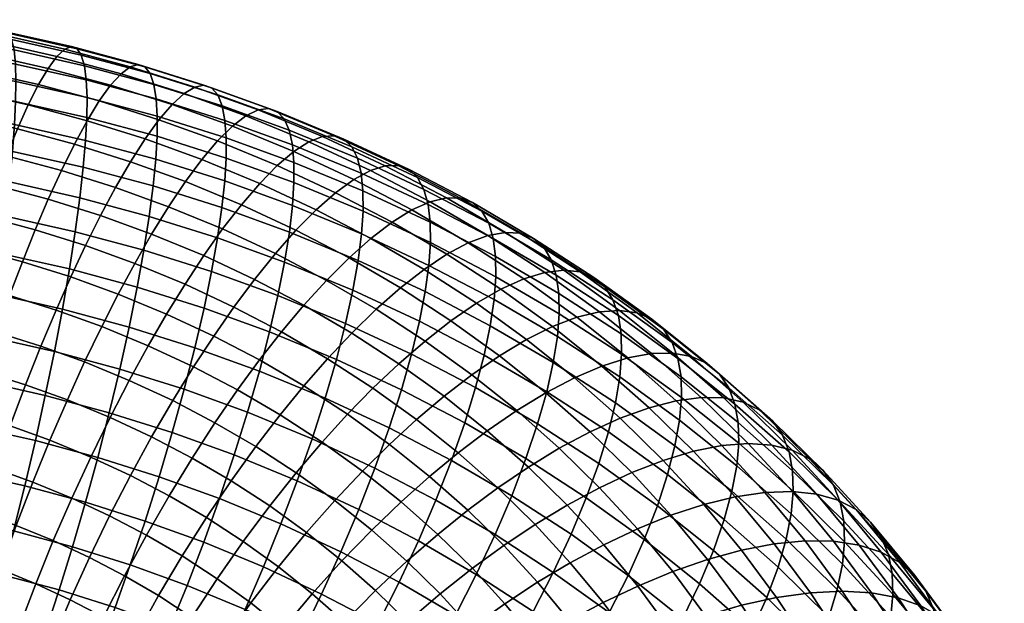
# Model space of a CAD drawing. Extents: x -120 to 2831, y -92 to 75.
# Tile 256 of 256: x 2773 to 2821, y 12 to 41. Entities that reach past the tile are written whole.
import ezdxf

# ---------------------------------------------------------------- set-up
doc = ezdxf.new("R2010")
doc.units = 0
doc.layers.add('GLASS', color=18, linetype='CONTINUOUS')

msp = doc.modelspace()

# ---------------------------------------------------------------- meshes
at = {"layer": 'GLASS'}
mesh = msp.add_polyface(dxfattribs=at)
corners = [(2773.409, 30.435, 59.073), (2775.897, 29.653, 58.641), (2775.17, 28.106, 57.557), (2772.774, 28.859, 57.973), (2774.055, 31.95, 60.362), (2776.638, 31.138, 59.914), (2774.706, 33.375, 61.841), (2777.385, 32.533, 61.376), (2770.34, 29.513, 58.327), (2772.137, 27.187, 57.028), (2769.796, 27.816, 57.368), (2770.88, 31.114, 59.44), (2771.431, 32.655, 60.744), (2771.984, 34.106, 62.237), (2772.532, 35.436, 63.912), (2775.351, 34.679, 63.503), (2773.065, 36.618, 65.757), (2775.979, 35.835, 65.334), (2773.574, 37.623, 67.751), (2776.58, 36.816, 67.314), (2774.051, 38.428, 69.867), (2777.144, 37.598, 69.418), (2774.486, 39.017, 72.076), (2777.659, 38.165, 71.615), (2769.225, 34.724, 62.562), (2768.771, 33.251, 61.057), (2769.675, 36.077, 64.249), (2770.112, 37.28, 66.105), (2770.528, 38.306, 68.109), (2770.917, 39.131, 70.237), (2771.27, 39.737, 72.455), (2771.583, 40.113, 74.73), (2774.872, 39.376, 74.343), (2771.851, 40.255, 77.024), (2775.204, 39.503, 76.63), (2772.07, 40.165, 79.302), (2775.478, 39.401, 78.901), (2772.239, 39.854, 81.529), (2775.69, 39.081, 81.122), (2772.358, 39.339, 83.673), (2775.843, 38.558, 83.263), (2772.429, 38.64, 85.71), (2775.937, 37.854, 85.297), (2772.454, 37.783, 87.617), (2775.976, 36.993, 87.203), (2772.438, 36.791, 89.382), (2775.963, 36.001, 88.967), (2772.381, 35.65, 91.052), (2775.902, 34.86, 90.637), (2772.28, 34.321, 92.665), (2775.788, 33.535, 92.252), (2772.133, 32.808, 94.19), (2775.617, 32.027, 93.78), (2771.937, 31.117, 95.598), (2775.388, 30.344, 95.192), (2771.693, 29.263, 96.857), (2775.101, 28.5, 96.456), (2768.654, 40.837, 77.317), (2768.448, 40.684, 75.017), (2768.822, 40.756, 79.6), (2768.949, 40.453, 81.83), (2769.036, 39.944, 83.977), (2769.085, 39.249, 86.016), (2769.097, 38.394, 87.925), (2769.076, 37.403, 89.689), (2769.023, 36.261, 91.359), (2768.935, 34.93, 92.971), (2768.81, 33.413, 94.495), (2768.646, 31.716, 95.899), (2768.445, 29.855, 97.155)]
mesh.append_faces([[corners[k] for k in face] for face in [(0, 1, 2, 3), (4, 5, 1, 0), (6, 7, 5, 4), (8, 3, 9, 10), (11, 0, 3, 8), (12, 4, 0, 11), (13, 6, 4, 12), (14, 15, 6, 13), (16, 17, 15, 14), (18, 19, 17, 16), (20, 21, 19, 18), (22, 23, 21, 20), (24, 13, 12, 25), (26, 14, 13, 24), (27, 16, 14, 26), (28, 18, 16, 27), (29, 20, 18, 28), (30, 22, 20, 29), (31, 32, 22, 30), (33, 34, 32, 31), (35, 36, 34, 33), (37, 38, 36, 35), (39, 40, 38, 37), (41, 42, 40, 39), (43, 44, 42, 41), (45, 46, 44, 43), (47, 48, 46, 45), (49, 50, 48, 47), (51, 52, 50, 49), (53, 54, 52, 51), (55, 56, 54, 53), (57, 33, 31, 58), (59, 35, 33, 57), (60, 37, 35, 59), (61, 39, 37, 60), (62, 41, 39, 61), (63, 43, 41, 62), (64, 45, 43, 63), (65, 47, 45, 64), (66, 49, 47, 65), (67, 51, 49, 66), (68, 53, 51, 67), (69, 55, 53, 68)]])
mesh = msp.add_polyface(dxfattribs=at)
corners = [(2779.173, 30.222, 59.399), (2781.756, 29.158, 58.794), (2780.828, 27.745, 57.561), (2778.339, 28.77, 58.145), (2780.013, 31.582, 60.842), (2782.692, 30.479, 60.214), (2780.847, 32.823, 62.468), (2783.622, 31.68, 61.818), (2781.661, 33.917, 64.264), (2784.529, 32.735, 63.592), (2775.897, 29.653, 58.641), (2777.522, 27.256, 57.08), (2775.17, 28.106, 57.557), (2776.638, 31.138, 59.914), (2777.385, 32.533, 61.376), (2778.125, 33.808, 63.021), (2778.847, 34.934, 64.835), (2779.538, 35.886, 66.8), (2782.441, 34.837, 66.211), (2780.187, 36.642, 68.89), (2783.174, 35.562, 68.283), (2780.781, 37.183, 71.073), (2783.845, 36.075, 70.451), (2781.31, 37.501, 73.316), (2784.444, 36.368, 72.68), (2775.351, 34.679, 63.503), (2774.706, 33.375, 61.841), (2775.979, 35.835, 65.334), (2776.58, 36.816, 67.314), (2777.144, 37.598, 69.418), (2777.659, 38.165, 71.615), (2778.117, 38.505, 73.871), (2778.512, 38.615, 76.149), (2781.768, 37.592, 75.583), (2778.839, 38.498, 78.412), (2782.147, 37.459, 77.838), (2779.095, 38.166, 80.628), (2782.446, 37.113, 80.046), (2779.281, 37.635, 82.763), (2782.664, 36.572, 82.176), (2779.398, 36.925, 84.794), (2782.803, 35.854, 84.202), (2779.449, 36.06, 86.698), (2782.868, 34.986, 86.104), (2779.441, 35.067, 88.461), (2782.864, 33.991, 87.867), (2779.376, 33.927, 90.132), (2782.794, 32.853, 89.539), (2779.249, 32.606, 91.749), (2782.654, 31.535, 91.157), (2779.055, 31.104, 93.281), (2782.438, 30.04, 92.693), (2778.793, 29.429, 94.697), (2782.144, 28.376, 94.115), (2774.872, 39.376, 74.343), (2774.486, 39.017, 72.076), (2775.204, 39.503, 76.63), (2775.478, 39.401, 78.901), (2775.69, 39.081, 81.122), (2775.843, 38.558, 83.263), (2775.937, 37.854, 85.297), (2775.976, 36.993, 87.203), (2775.963, 36.001, 88.967), (2775.902, 34.86, 90.637), (2775.788, 33.535, 92.252), (2775.617, 32.027, 93.78), (2775.388, 30.344, 95.192), (2775.101, 28.5, 96.456), (2778.462, 27.597, 95.968)]
mesh.append_faces([[corners[k] for k in face] for face in [(0, 1, 2, 3), (4, 5, 1, 0), (6, 7, 5, 4), (8, 9, 7, 6), (10, 3, 11, 12), (13, 0, 3, 10), (14, 4, 0, 13), (15, 6, 4, 14), (16, 8, 6, 15), (17, 18, 8, 16), (19, 20, 18, 17), (21, 22, 20, 19), (23, 24, 22, 21), (25, 15, 14, 26), (27, 16, 15, 25), (28, 17, 16, 27), (29, 19, 17, 28), (30, 21, 19, 29), (31, 23, 21, 30), (32, 33, 23, 31), (34, 35, 33, 32), (36, 37, 35, 34), (38, 39, 37, 36), (40, 41, 39, 38), (42, 43, 41, 40), (44, 45, 43, 42), (46, 47, 45, 44), (48, 49, 47, 46), (50, 51, 49, 48), (52, 53, 51, 50), (54, 31, 30, 55), (56, 32, 31, 54), (57, 34, 32, 56), (58, 36, 34, 57), (59, 38, 36, 58), (60, 40, 38, 59), (61, 42, 40, 60), (62, 44, 42, 61), (63, 46, 44, 62), (64, 48, 46, 63), (65, 50, 48, 64), (66, 52, 50, 65), (67, 68, 52, 66)]])
mesh = msp.add_polyface(dxfattribs=at)
corners = [(2786.721, 26.705, 57.377), (2789.09, 25.324, 56.57), (2787.893, 24.052, 55.42), (2785.611, 25.383, 56.197), (2787.841, 27.936, 58.746), (2790.298, 26.503, 57.909), (2783.253, 26.615, 56.912), (2784.524, 23.994, 55.204), (2782.254, 25.18, 55.892), (2784.274, 27.984, 58.119), (2785.304, 29.262, 59.515), (2786.326, 30.42, 61.093), (2788.954, 29.047, 60.297), (2787.325, 31.432, 62.843), (2790.041, 30.012, 62.019), (2782.692, 30.479, 60.214), (2781.756, 29.158, 58.794), (2783.622, 31.68, 61.818), (2784.529, 32.735, 63.592), (2785.399, 33.618, 65.517), (2788.283, 32.274, 64.745), (2786.217, 34.308, 67.57), (2789.184, 32.925, 66.775), (2786.967, 34.789, 69.719), (2790.011, 33.371, 68.904), (2787.638, 35.052, 71.931), (2790.751, 33.602, 71.098), (2782.441, 34.837, 66.211), (2781.661, 33.917, 64.264), (2783.174, 35.562, 68.283), (2783.845, 36.075, 70.451), (2784.444, 36.368, 72.68), (2784.963, 36.436, 74.935), (2788.219, 35.095, 74.171), (2785.394, 36.285, 77.179), (2788.703, 34.922, 76.403), (2785.735, 35.924, 79.378), (2789.086, 34.543, 78.592), (2785.985, 35.371, 81.502), (2789.368, 33.977, 80.708), (2786.146, 34.646, 83.523), (2789.552, 33.242, 82.725), (2786.224, 33.773, 85.423), (2789.643, 32.364, 84.621), (2786.224, 32.777, 87.184), (2789.647, 31.366, 86.382), (2786.15, 31.64, 88.857), (2789.569, 30.231, 88.056), (2785.997, 30.327, 90.478), (2789.403, 28.923, 89.68), (2785.759, 28.84, 92.019), (2789.143, 27.446, 91.226), (2785.433, 27.187, 93.447), (2788.784, 25.806, 92.662), (2785.017, 25.383, 94.734), (2788.326, 24.02, 93.958), (2781.768, 37.592, 75.583), (2781.31, 37.501, 73.316), (2782.147, 37.459, 77.838), (2782.446, 37.113, 80.046), (2782.664, 36.572, 82.176), (2782.803, 35.854, 84.202), (2782.868, 34.986, 86.104), (2782.864, 33.991, 87.867), (2782.794, 32.853, 89.539), (2782.654, 31.535, 91.157), (2782.438, 30.04, 92.693), (2782.144, 28.376, 94.115), (2781.77, 26.557, 95.393)]
mesh.append_faces([[corners[k] for k in face] for face in [(0, 1, 2, 3), (4, 5, 1, 0), (6, 3, 7, 8), (9, 0, 3, 6), (10, 4, 0, 9), (11, 12, 4, 10), (13, 14, 12, 11), (15, 10, 9, 16), (17, 11, 10, 15), (18, 13, 11, 17), (19, 20, 13, 18), (21, 22, 20, 19), (23, 24, 22, 21), (25, 26, 24, 23), (27, 19, 18, 28), (29, 21, 19, 27), (30, 23, 21, 29), (31, 25, 23, 30), (32, 33, 25, 31), (34, 35, 33, 32), (36, 37, 35, 34), (38, 39, 37, 36), (40, 41, 39, 38), (42, 43, 41, 40), (44, 45, 43, 42), (46, 47, 45, 44), (48, 49, 47, 46), (50, 51, 49, 48), (52, 53, 51, 50), (54, 55, 53, 52), (56, 32, 31, 57), (58, 34, 32, 56), (59, 36, 34, 58), (60, 38, 36, 59), (61, 40, 38, 60), (62, 42, 40, 61), (63, 44, 42, 62), (64, 46, 44, 63), (65, 48, 46, 64), (66, 50, 48, 65), (67, 52, 50, 66), (68, 54, 52, 67)]])
mesh = msp.add_polyface(dxfattribs=at)
corners = [(2795.261, 26.798, 60.136), (2797.747, 25.008, 59.077), (2796.408, 24.205, 57.451), (2794.003, 25.937, 58.475), (2796.469, 27.494, 61.952), (2799.034, 25.647, 60.86), (2790.298, 26.503, 57.909), (2792.717, 24.933, 56.986), (2791.423, 23.81, 55.681), (2789.09, 25.324, 56.57), (2791.498, 27.563, 59.43), (2792.671, 28.478, 61.123), (2793.798, 29.227, 62.971), (2794.858, 29.791, 64.95), (2797.606, 28.007, 63.902), (2795.832, 30.155, 67.032), (2798.652, 28.325, 65.956), (2788.954, 29.047, 60.297), (2787.841, 27.936, 58.746), (2790.041, 30.012, 62.019), (2791.085, 30.809, 63.895), (2792.067, 31.418, 65.901), (2792.969, 31.825, 68.007), (2793.776, 32.02, 70.181), (2796.705, 30.312, 69.183), (2794.476, 32.004, 72.386), (2797.462, 30.263, 71.369), (2795.062, 31.781, 74.589), (2798.095, 30.011, 73.556), (2795.527, 31.362, 76.755), (2798.6, 29.57, 75.708), (2795.872, 30.765, 78.853), (2798.974, 28.955, 77.796), (2788.283, 32.274, 64.745), (2787.325, 31.432, 62.843), (2789.184, 32.925, 66.775), (2790.011, 33.371, 68.904), (2790.751, 33.602, 71.098), (2791.393, 33.616, 73.321), (2791.928, 33.419, 75.539), (2792.353, 33.021, 77.717), (2792.667, 32.44, 79.825), (2792.873, 31.695, 81.836), (2796.099, 30.009, 80.858), (2792.976, 30.811, 83.729), (2796.214, 29.118, 82.747), (2792.984, 29.811, 85.488), (2796.226, 28.116, 84.505), (2792.902, 28.678, 87.163), (2796.14, 26.985, 86.181), (2792.723, 27.376, 88.791), (2795.949, 25.69, 87.813), (2792.441, 25.909, 90.342), (2795.646, 24.234, 89.371), (2788.219, 35.095, 74.171), (2787.638, 35.052, 71.931), (2788.703, 34.922, 76.403), (2789.086, 34.543, 78.592), (2789.368, 33.977, 80.708), (2789.552, 33.242, 82.725), (2789.643, 32.364, 84.621), (2789.647, 31.366, 86.382), (2789.569, 30.231, 88.056), (2789.403, 28.923, 89.68), (2789.143, 27.446, 91.226), (2788.784, 25.806, 92.662), (2792.051, 24.284, 91.787)]
mesh.append_faces([[corners[k] for k in face] for face in [(0, 1, 2, 3), (4, 5, 1, 0), (6, 7, 8, 9), (10, 3, 7, 6), (11, 0, 3, 10), (12, 4, 0, 11), (13, 14, 4, 12), (15, 16, 14, 13), (17, 10, 6, 18), (19, 11, 10, 17), (20, 12, 11, 19), (21, 13, 12, 20), (22, 15, 13, 21), (23, 24, 15, 22), (25, 26, 24, 23), (27, 28, 26, 25), (29, 30, 28, 27), (31, 32, 30, 29), (33, 20, 19, 34), (35, 21, 20, 33), (36, 22, 21, 35), (37, 23, 22, 36), (38, 25, 23, 37), (39, 27, 25, 38), (40, 29, 27, 39), (41, 31, 29, 40), (42, 43, 31, 41), (44, 45, 43, 42), (46, 47, 45, 44), (48, 49, 47, 46), (50, 51, 49, 48), (52, 53, 51, 50), (54, 38, 37, 55), (56, 39, 38, 54), (57, 40, 39, 56), (58, 41, 40, 57), (59, 42, 41, 58), (60, 44, 42, 59), (61, 46, 44, 60), (62, 48, 46, 61), (63, 50, 48, 62), (64, 52, 50, 63), (65, 66, 52, 64)]])
mesh = msp.add_polyface(dxfattribs=at)
corners = [(2798.706, 22.371, 56.361), (2800.891, 20.44, 55.209), (2799.368, 19.625, 53.833), (2797.258, 21.49, 54.945), (2800.123, 23.112, 57.951), (2802.382, 21.115, 56.759), (2801.484, 23.692, 59.699), (2803.814, 21.632, 58.47), (2802.766, 24.095, 61.583), (2805.163, 21.977, 60.319), (2803.945, 24.312, 63.577), (2806.404, 22.138, 62.28), (2805.002, 24.336, 65.65), (2807.518, 22.113, 64.323), (2797.747, 25.008, 59.077), (2796.408, 24.205, 57.451), (2799.034, 25.647, 60.86), (2800.245, 26.107, 62.778), (2801.358, 26.376, 64.804), (2802.357, 26.448, 66.904), (2803.225, 26.323, 69.046), (2805.922, 24.17, 67.767), (2803.951, 26.007, 71.195), (2806.692, 23.82, 69.896), (2804.531, 25.514, 73.317), (2807.307, 23.299, 72.001), (2804.963, 24.86, 75.382), (2807.766, 22.623, 74.053), (2797.606, 28.007, 63.902), (2796.469, 27.494, 61.952), (2798.652, 28.325, 65.956), (2799.588, 28.441, 68.083), (2800.402, 28.355, 70.248), (2801.083, 28.073, 72.416), (2801.626, 27.607, 74.554), (2802.03, 26.973, 76.631), (2802.298, 26.192, 78.62), (2805.25, 24.065, 77.363), (2802.437, 25.286, 80.501), (2805.401, 23.152, 79.239), (2802.457, 24.28, 82.257), (2805.424, 22.143, 80.993), (2802.363, 23.154, 83.935), (2805.327, 21.019, 82.673), (2802.149, 21.873, 85.575), (2805.101, 19.746, 84.318), (2796.705, 30.312, 69.183), (2795.832, 30.155, 67.032), (2797.462, 30.263, 71.369), (2798.095, 30.011, 73.556), (2798.6, 29.57, 75.708), (2798.974, 28.955, 77.796), (2799.222, 28.187, 79.794), (2799.35, 27.289, 81.679), (2799.365, 26.286, 83.436), (2799.276, 25.157, 85.113), (2799.073, 23.868, 86.749), (2798.749, 22.424, 88.313), (2801.804, 20.442, 87.148), (2796.099, 30.009, 80.858), (2795.872, 30.765, 78.853), (2796.214, 29.118, 82.747), (2796.226, 28.116, 84.505), (2796.14, 26.985, 86.181), (2795.949, 25.69, 87.813)]
mesh.append_faces([[corners[k] for k in face] for face in [(0, 1, 2, 3), (4, 5, 1, 0), (6, 7, 5, 4), (8, 9, 7, 6), (10, 11, 9, 8), (12, 13, 11, 10), (14, 4, 0, 15), (16, 6, 4, 14), (17, 8, 6, 16), (18, 10, 8, 17), (19, 12, 10, 18), (20, 21, 12, 19), (22, 23, 21, 20), (24, 25, 23, 22), (26, 27, 25, 24), (28, 17, 16, 29), (30, 18, 17, 28), (31, 19, 18, 30), (32, 20, 19, 31), (33, 22, 20, 32), (34, 24, 22, 33), (35, 26, 24, 34), (36, 37, 26, 35), (38, 39, 37, 36), (40, 41, 39, 38), (42, 43, 41, 40), (44, 45, 43, 42), (46, 31, 30, 47), (48, 32, 31, 46), (49, 33, 32, 48), (50, 34, 33, 49), (51, 35, 34, 50), (52, 36, 35, 51), (53, 38, 36, 52), (54, 40, 38, 53), (55, 42, 40, 54), (56, 44, 42, 55), (57, 58, 44, 56), (59, 52, 51, 60), (61, 53, 52, 59), (62, 54, 53, 61), (63, 55, 54, 62), (64, 56, 55, 63)]])
mesh = msp.add_polyface(dxfattribs=at)
corners = [(2779.173, 20.182, 53.745), (2781.175, 19.136, 53.138), (2780.036, 17.275, 52.795), (2778.125, 18.274, 53.375), (2780.22, 21.98, 54.303), (2782.313, 20.886, 53.669), (2781.252, 23.65, 55.027), (2783.434, 22.509, 54.366), (2777.113, 21.142, 54.297), (2776.157, 19.19, 53.902), (2778.067, 22.983, 54.88), (2779.006, 24.696, 55.629), (2779.918, 26.269, 56.518), (2782.254, 25.18, 55.892), (2780.828, 27.745, 57.561), (2783.253, 26.615, 56.912), (2781.756, 29.158, 58.794), (2784.274, 27.984, 58.119), (2774.999, 22.013, 54.792), (2774.139, 20.022, 54.375), (2775.857, 23.894, 55.398), (2776.702, 25.646, 56.169), (2777.522, 27.256, 57.08), (2778.339, 28.77, 58.145), (2772.159, 20.738, 54.777), (2773.291, 17.944, 54.165), (2771.403, 18.627, 54.549), (2772.925, 22.763, 55.213), (2773.689, 24.678, 55.838), (2774.441, 26.463, 56.628), (2775.17, 28.106, 57.557), (2780.793, 22.541, 97.408), (2783.927, 21.407, 96.771), (2784.514, 23.448, 95.85), (2781.319, 24.603, 96.499), (2780.2, 20.4, 98.1), (2783.265, 19.292, 97.478), (2779.55, 18.214, 98.564), (2782.536, 17.134, 97.957), (2770.141, 21.372, 55.127), (2769.478, 19.231, 54.883), (2770.811, 23.427, 55.58), (2771.48, 25.372, 56.222), (2772.137, 27.187, 57.028), (2772.774, 28.859, 57.973), (2778.462, 27.597, 95.968), (2781.77, 26.557, 95.393), (2782.144, 28.376, 94.115), (2778.793, 29.429, 94.697), (2778.063, 25.626, 97.064), (2777.6, 23.544, 97.962), (2777.078, 21.381, 98.643), (2776.506, 19.171, 99.092), (2769.235, 25.975, 56.548), (2768.664, 24.004, 55.893), (2769.796, 27.816, 57.368), (2774.755, 26.515, 97.545), (2775.101, 28.5, 96.456), (2774.355, 24.416, 98.434), (2773.906, 22.233, 99.104), (2773.414, 20.001, 99.541), (2771.402, 27.266, 97.94), (2771.693, 29.263, 96.857), (2771.066, 25.153, 98.821), (2770.69, 22.954, 99.482), (2770.279, 20.704, 99.91), (2769.841, 18.439, 100.101), (2772.888, 17.756, 99.742)]
mesh.append_faces([[corners[k] for k in face] for face in [(0, 1, 2, 3), (4, 5, 1, 0), (6, 7, 5, 4), (8, 0, 3, 9), (10, 4, 0, 8), (11, 6, 4, 10), (12, 13, 6, 11), (14, 15, 13, 12), (16, 17, 15, 14), (18, 8, 9, 19), (20, 10, 8, 18), (21, 11, 10, 20), (22, 12, 11, 21), (23, 14, 12, 22), (24, 19, 25, 26), (27, 18, 19, 24), (28, 20, 18, 27), (29, 21, 20, 28), (30, 22, 21, 29), (31, 32, 33, 34), (35, 36, 32, 31), (37, 38, 36, 35), (39, 24, 26, 40), (41, 27, 24, 39), (42, 28, 27, 41), (43, 29, 28, 42), (44, 30, 29, 43), (45, 46, 47, 48), (49, 34, 46, 45), (50, 31, 34, 49), (51, 35, 31, 50), (52, 37, 35, 51), (53, 42, 41, 54), (55, 43, 42, 53), (56, 49, 45, 57), (58, 50, 49, 56), (59, 51, 50, 58), (60, 52, 51, 59), (61, 56, 57, 62), (63, 58, 56, 61), (64, 59, 58, 63), (65, 60, 59, 64), (66, 67, 60, 65)]])
mesh = msp.add_polyface(dxfattribs=at)
corners = [(2794.359, 19.395, 52.667), (2796.319, 17.663, 51.633), (2794.835, 16.56, 50.809), (2792.948, 18.228, 51.805), (2795.802, 20.49, 53.713), (2797.836, 18.692, 52.64), (2789.625, 18.488, 52.002), (2791.533, 16.965, 51.097), (2790.08, 15.57, 50.535), (2788.25, 17.031, 51.402), (2790.962, 19.812, 52.746), (2792.297, 21.04, 53.644), (2793.662, 22.198, 54.727), (2795.039, 23.261, 55.997), (2797.258, 21.49, 54.945), (2796.408, 24.205, 57.451), (2798.706, 22.371, 56.361), (2786.334, 18.41, 52.218), (2786.854, 15.447, 50.969), (2785.022, 16.767, 51.75), (2787.627, 19.927, 52.852), (2788.885, 21.308, 53.63), (2790.14, 22.594, 54.562), (2791.423, 23.81, 55.681), (2792.717, 24.933, 56.986), (2794.003, 25.937, 58.475), (2784.339, 19.704, 52.979), (2783.114, 18.005, 52.478), (2785.547, 21.277, 53.646), (2786.721, 22.712, 54.455), (2787.893, 24.052, 55.42), (2789.09, 25.324, 56.57), (2782.313, 20.886, 53.669), (2781.175, 19.136, 53.138), (2783.434, 22.509, 54.366), (2784.524, 23.994, 55.204), (2785.611, 25.383, 56.197), (2795.646, 24.234, 89.371), (2798.749, 22.424, 88.313), (2799.073, 23.868, 86.749), (2795.949, 25.69, 87.813), (2795.225, 22.625, 90.825), (2798.298, 20.833, 89.778), (2794.685, 20.879, 92.145), (2797.719, 19.11, 91.111), (2794.027, 19.016, 93.302), (2797.013, 17.274, 92.285), (2793.259, 17.06, 94.272), (2796.187, 15.352, 93.274), (2782.254, 25.18, 55.892), (2781.252, 23.65, 55.027), (2792.051, 24.284, 91.787), (2792.441, 25.909, 90.342), (2791.551, 22.517, 93.095), (2790.943, 20.628, 94.237), (2790.234, 18.641, 95.189), (2788.326, 24.02, 93.958), (2788.784, 25.806, 92.662), (2787.77, 22.106, 95.087), (2787.121, 20.092, 96.023), (2786.387, 18.005, 96.746), (2789.431, 16.587, 95.931), (2784.514, 23.448, 95.85), (2785.017, 25.383, 94.734), (2783.927, 21.407, 96.771), (2783.265, 19.292, 97.478), (2782.536, 17.134, 97.957), (2785.58, 15.88, 97.244), (2781.319, 24.603, 96.499), (2781.77, 26.557, 95.393)]
mesh.append_faces([[corners[k] for k in face] for face in [(0, 1, 2, 3), (4, 5, 1, 0), (6, 7, 8, 9), (10, 3, 7, 6), (11, 0, 3, 10), (12, 4, 0, 11), (13, 14, 4, 12), (15, 16, 14, 13), (17, 9, 18, 19), (20, 6, 9, 17), (21, 10, 6, 20), (22, 11, 10, 21), (23, 12, 11, 22), (24, 13, 12, 23), (25, 15, 13, 24), (26, 17, 19, 27), (28, 20, 17, 26), (29, 21, 20, 28), (30, 22, 21, 29), (31, 23, 22, 30), (32, 26, 27, 33), (34, 28, 26, 32), (35, 29, 28, 34), (36, 30, 29, 35), (37, 38, 39, 40), (41, 42, 38, 37), (43, 44, 42, 41), (45, 46, 44, 43), (47, 48, 46, 45), (49, 35, 34, 50), (51, 41, 37, 52), (53, 43, 41, 51), (54, 45, 43, 53), (55, 47, 45, 54), (56, 53, 51, 57), (58, 54, 53, 56), (59, 55, 54, 58), (60, 61, 55, 59), (62, 58, 56, 63), (64, 59, 58, 62), (65, 60, 59, 64), (66, 67, 60, 65), (68, 62, 63, 69)]])
mesh = msp.add_polyface(dxfattribs=at)
corners = [(2806.525, 16.842, 54.195), (2808.398, 14.578, 52.829), (2806.711, 14.116, 51.406), (2804.899, 16.307, 52.728), (2808.088, 17.225, 55.825), (2810.02, 14.889, 54.415), (2809.56, 17.442, 57.597), (2811.548, 15.038, 56.148), (2810.915, 17.486, 59.488), (2812.955, 15.02, 58.001), (2812.131, 17.355, 61.468), (2814.217, 14.833, 59.946), (2813.189, 17.053, 63.504), (2815.316, 14.482, 61.953), (2814.077, 16.588, 65.563), (2816.238, 13.975, 63.987), (2814.787, 15.973, 67.612), (2816.977, 13.327, 66.016), (2807.429, 19.757, 58.989), (2806.017, 19.475, 57.177), (2808.729, 19.861, 60.916), (2809.896, 19.784, 62.928), (2810.91, 19.529, 64.993), (2811.761, 19.104, 67.076), (2812.442, 18.522, 69.145), (2812.95, 17.8, 71.169), (2815.319, 15.227, 69.622), (2813.291, 16.958, 73.123), (2815.675, 14.368, 71.565), (2813.472, 16.018, 74.982), (2815.865, 13.417, 73.419), (2806.404, 22.138, 62.28), (2805.163, 21.977, 60.319), (2807.518, 22.113, 64.323), (2808.486, 21.904, 66.415), (2809.298, 21.517, 68.521), (2809.946, 20.966, 70.609), (2810.431, 20.268, 72.648), (2810.755, 19.443, 74.611), (2810.926, 18.511, 76.476), (2810.956, 17.497, 78.227), (2813.505, 15, 76.731), (2810.852, 16.379, 79.911), (2813.398, 13.885, 78.417), (2810.605, 15.124, 81.566), (2813.142, 12.639, 80.078), (2805.922, 24.17, 67.767), (2805.002, 24.336, 65.65), (2806.692, 23.82, 69.896), (2807.307, 23.299, 72.001), (2807.766, 22.623, 74.053), (2808.072, 21.814, 76.025), (2808.233, 20.891, 77.896), (2808.26, 19.88, 79.649), (2808.159, 18.759, 81.331), (2807.923, 17.494, 82.98), (2807.54, 16.092, 84.57), (2810.205, 13.737, 83.165), (2805.25, 24.065, 77.363), (2804.963, 24.86, 75.382), (2805.401, 23.152, 79.239), (2805.424, 22.143, 80.993), (2805.327, 21.019, 82.673), (2805.101, 19.746, 84.318)]
mesh.append_faces([[corners[k] for k in face] for face in [(0, 1, 2, 3), (4, 5, 1, 0), (6, 7, 5, 4), (8, 9, 7, 6), (10, 11, 9, 8), (12, 13, 11, 10), (14, 15, 13, 12), (16, 17, 15, 14), (18, 6, 4, 19), (20, 8, 6, 18), (21, 10, 8, 20), (22, 12, 10, 21), (23, 14, 12, 22), (24, 16, 14, 23), (25, 26, 16, 24), (27, 28, 26, 25), (29, 30, 28, 27), (31, 20, 18, 32), (33, 21, 20, 31), (34, 22, 21, 33), (35, 23, 22, 34), (36, 24, 23, 35), (37, 25, 24, 36), (38, 27, 25, 37), (39, 29, 27, 38), (40, 41, 29, 39), (42, 43, 41, 40), (44, 45, 43, 42), (46, 34, 33, 47), (48, 35, 34, 46), (49, 36, 35, 48), (50, 37, 36, 49), (51, 38, 37, 50), (52, 39, 38, 51), (53, 40, 39, 52), (54, 42, 40, 53), (55, 44, 42, 54), (56, 57, 44, 55), (58, 51, 50, 59), (60, 52, 51, 58), (61, 53, 52, 60), (62, 54, 53, 61), (63, 55, 54, 62)]])
mesh = msp.add_polyface(dxfattribs=at)
corners = [(2804.818, 10.693, 47.823), (2806.222, 8.565, 46.531), (2804.397, 7.906, 45.748), (2803.044, 9.957, 46.992), (2806.608, 11.33, 48.837), (2808.064, 9.123, 47.497), (2799.862, 11.098, 47.525), (2801.311, 9.14, 46.341), (2799.575, 8.227, 45.844), (2798.181, 10.109, 46.982), (2801.539, 11.99, 48.222), (2803.255, 12.803, 49.099), (2804.988, 13.519, 50.161), (2798.296, 12.99, 48.667), (2796.676, 11.929, 48.08), (2799.913, 13.955, 49.408), (2801.568, 14.843, 50.33), (2803.238, 15.634, 51.437), (2804.899, 16.307, 52.728), (2806.711, 14.116, 51.406), (2798.172, 15.848, 50.546), (2796.619, 14.812, 49.762), (2799.76, 16.808, 51.511), (2801.363, 17.672, 52.662), (2802.957, 18.417, 53.997), (2804.518, 19.024, 55.506), (2806.525, 16.842, 54.195), (2806.017, 19.475, 57.177), (2808.088, 17.225, 55.825), (2797.836, 18.692, 52.64), (2796.319, 17.663, 51.633), (2799.368, 19.625, 53.833), (2800.891, 20.44, 55.209), (2802.382, 21.115, 56.759), (2803.814, 21.632, 58.47), (2805.163, 21.977, 60.319), (2807.429, 19.757, 58.989), (2797.258, 21.49, 54.945), (2795.802, 20.49, 53.713), (2804.485, 9.376, 89.741), (2807, 7.153, 88.415), (2808.037, 8.915, 87.331), (2805.472, 11.182, 88.683), (2804.737, 18.329, 85.899), (2807.54, 16.092, 84.57), (2807.923, 17.494, 82.98), (2805.101, 19.746, 84.318), (2804.229, 16.777, 87.386), (2807.005, 14.562, 86.07), (2803.574, 15.106, 88.75), (2806.315, 12.919, 87.451), (2802.775, 13.334, 89.962), (2801.839, 11.487, 90.996), (2800.778, 9.592, 91.831), (2803.365, 7.528, 90.605), (2801.804, 20.442, 87.148), (2802.149, 21.873, 85.575), (2801.324, 18.87, 88.623), (2800.706, 17.171, 89.971), (2799.953, 15.367, 91.163), (2799.071, 13.481, 92.174), (2798.072, 11.542, 92.983), (2796.969, 9.58, 93.576), (2799.607, 7.68, 92.452), (2798.298, 20.833, 89.778), (2798.749, 22.424, 88.313), (2797.719, 19.11, 91.111), (2797.013, 17.274, 92.285), (2796.187, 15.352, 93.274)]
mesh.append_faces([[corners[k] for k in face] for face in [(0, 1, 2, 3), (4, 5, 1, 0), (6, 7, 8, 9), (10, 3, 7, 6), (11, 0, 3, 10), (12, 4, 0, 11), (13, 6, 9, 14), (15, 10, 6, 13), (16, 11, 10, 15), (17, 12, 11, 16), (18, 19, 12, 17), (20, 15, 13, 21), (22, 16, 15, 20), (23, 17, 16, 22), (24, 18, 17, 23), (25, 26, 18, 24), (27, 28, 26, 25), (29, 22, 20, 30), (31, 23, 22, 29), (32, 24, 23, 31), (33, 25, 24, 32), (34, 27, 25, 33), (35, 36, 27, 34), (37, 31, 29, 38), (39, 40, 41, 42), (43, 44, 45, 46), (47, 48, 44, 43), (49, 50, 48, 47), (51, 42, 50, 49), (52, 39, 42, 51), (53, 54, 39, 52), (55, 43, 46, 56), (57, 47, 43, 55), (58, 49, 47, 57), (59, 51, 49, 58), (60, 52, 51, 59), (61, 53, 52, 60), (62, 63, 53, 61), (64, 57, 55, 65), (66, 58, 57, 64), (67, 59, 58, 66), (68, 60, 59, 67)]])
mesh = msp.add_polyface(dxfattribs=at)
corners = [(2782.418, 13.167, 51.395), (2784.086, 11.965, 50.684), (2782.758, 10.108, 50.861), (2781.167, 11.253, 51.538), (2779.511, 12.328, 52.17), (2779.981, 9.301, 51.907), (2778.401, 10.325, 52.509), (2780.68, 14.294, 52.058), (2781.887, 16.195, 52.164), (2783.71, 15.013, 51.469), (2777.829, 13.309, 52.743), (2776.798, 11.261, 53.056), (2778.915, 15.324, 52.659), (2780.036, 17.275, 52.795), (2781.175, 19.136, 53.138), (2783.114, 18.005, 52.478), (2775.141, 12.127, 53.558), (2775.839, 9.211, 53.596), (2774.257, 10.038, 54.076), (2776.092, 14.217, 53.27), (2777.092, 16.277, 53.212), (2778.125, 18.274, 53.375), (2773.436, 12.921, 54.014), (2772.629, 10.796, 54.512), (2774.303, 15.05, 53.749), (2775.216, 17.151, 53.714), (2776.157, 19.19, 53.902), (2770.959, 11.484, 54.903), (2771.895, 8.71, 55.235), (2770.296, 9.369, 55.61), (2771.687, 13.642, 54.424), (2772.469, 15.806, 54.179), (2773.291, 17.944, 54.165), (2774.139, 20.022, 54.375), (2780.084, 10.754, 98.007), (2782.858, 9.611, 97.356), (2783.8, 11.651, 97.544), (2780.932, 12.832, 98.216), (2769.971, 14.262, 54.773), (2769.32, 12.077, 55.236), (2770.669, 16.457, 54.544), (2771.403, 18.627, 54.549), (2778.851, 16.02, 98.792), (2781.754, 14.97, 98.203), (2782.536, 17.134, 97.957), (2779.55, 18.214, 98.564), (2778.118, 13.85, 98.788), (2777.362, 11.739, 98.56), (2776.595, 9.713, 98.123), (2779.224, 8.763, 97.589), (2769.478, 19.231, 54.883), (2768.835, 17.033, 54.863), (2775.893, 16.949, 99.306), (2776.506, 19.171, 99.092), (2775.25, 14.751, 99.286), (2774.588, 12.61, 99.041), (2773.917, 10.555, 98.588), (2772.888, 17.756, 99.742), (2773.414, 20.001, 99.541), (2772.336, 15.534, 99.709), (2771.769, 13.367, 99.451), (2771.195, 11.286, 98.984), (2770.624, 9.316, 98.328), (2773.248, 8.611, 97.947), (2769.383, 16.196, 100.057), (2769.841, 18.439, 100.101), (2768.912, 14.008, 99.787), (2768.436, 11.905, 99.308)]
mesh.append_faces([[corners[k] for k in face] for face in [(0, 1, 2, 3), (4, 3, 5, 6), (7, 0, 3, 4), (8, 9, 0, 7), (10, 4, 6, 11), (12, 7, 4, 10), (13, 8, 7, 12), (14, 15, 8, 13), (16, 11, 17, 18), (19, 10, 11, 16), (20, 12, 10, 19), (21, 13, 12, 20), (22, 16, 18, 23), (24, 19, 16, 22), (25, 20, 19, 24), (26, 21, 20, 25), (27, 23, 28, 29), (30, 22, 23, 27), (31, 24, 22, 30), (32, 25, 24, 31), (33, 26, 25, 32), (34, 35, 36, 37), (38, 30, 27, 39), (40, 31, 30, 38), (41, 32, 31, 40), (42, 43, 44, 45), (46, 37, 43, 42), (47, 34, 37, 46), (48, 49, 34, 47), (50, 41, 40, 51), (52, 42, 45, 53), (54, 46, 42, 52), (55, 47, 46, 54), (56, 48, 47, 55), (57, 52, 53, 58), (59, 54, 52, 57), (60, 55, 54, 59), (61, 56, 55, 60), (62, 63, 56, 61), (64, 59, 57, 65), (66, 60, 59, 64), (67, 61, 60, 66)]])
mesh = msp.add_polyface(dxfattribs=at)
corners = [(2795.011, 10.74, 47.641), (2796.455, 8.995, 46.589), (2794.704, 7.76, 46.364), (2793.323, 9.43, 47.371), (2796.676, 11.929, 48.08), (2798.181, 10.109, 46.982), (2791.844, 11.037, 48.338), (2791.636, 8.007, 47.289), (2790.224, 9.542, 48.212), (2793.465, 12.421, 48.652), (2795.063, 13.681, 49.134), (2796.619, 14.812, 49.762), (2798.296, 12.99, 48.667), (2788.721, 11.014, 49.093), (2788.629, 7.95, 48.288), (2787.196, 9.353, 49.129), (2790.27, 12.579, 49.261), (2791.82, 14.032, 49.617), (2793.348, 15.362, 50.14), (2794.835, 16.56, 50.809), (2796.319, 17.663, 51.633), (2798.172, 15.848, 50.546), (2785.68, 10.693, 49.929), (2785.722, 7.619, 49.379), (2784.277, 8.896, 50.141), (2787.131, 12.418, 49.932), (2788.605, 14.05, 50.139), (2790.08, 15.57, 50.535), (2791.533, 16.965, 51.097), (2792.948, 18.228, 51.805), (2784.086, 11.965, 50.684), (2782.758, 10.108, 50.861), (2785.459, 13.753, 50.724), (2786.854, 15.447, 50.969), (2788.25, 17.031, 51.402), (2783.71, 15.013, 51.469), (2782.418, 13.167, 51.395), (2785.022, 16.767, 51.75), (2783.114, 18.005, 52.478), (2781.887, 16.195, 52.164), (2795.252, 13.371, 94.059), (2798.072, 11.542, 92.983), (2799.071, 13.481, 92.174), (2796.187, 15.352, 93.274), (2794.221, 11.363, 94.624), (2796.969, 9.58, 93.576), (2793.111, 9.361, 94.963), (2795.782, 7.627, 93.944), (2792.388, 15.041, 95.034), (2793.259, 17.06, 94.272), (2791.429, 12.991, 95.575), (2790.398, 10.943, 95.887), (2789.312, 8.928, 95.972), (2791.942, 7.394, 95.076), (2789.431, 16.587, 95.931), (2790.234, 18.641, 95.189), (2788.547, 14.498, 96.449), (2787.596, 12.407, 96.737), (2786.596, 10.348, 96.795), (2785.58, 15.88, 97.244), (2786.387, 18.005, 96.746), (2784.713, 13.751, 97.509), (2783.8, 11.651, 97.544), (2782.858, 9.611, 97.356), (2785.563, 8.351, 96.632), (2781.754, 14.97, 98.203), (2782.536, 17.134, 97.957), (2780.932, 12.832, 98.216)]
mesh.append_faces([[corners[k] for k in face] for face in [(0, 1, 2, 3), (4, 5, 1, 0), (6, 3, 7, 8), (9, 0, 3, 6), (10, 4, 0, 9), (11, 12, 4, 10), (13, 8, 14, 15), (16, 6, 8, 13), (17, 9, 6, 16), (18, 10, 9, 17), (19, 11, 10, 18), (20, 21, 11, 19), (22, 15, 23, 24), (25, 13, 15, 22), (26, 16, 13, 25), (27, 17, 16, 26), (28, 18, 17, 27), (29, 19, 18, 28), (30, 22, 24, 31), (32, 25, 22, 30), (33, 26, 25, 32), (34, 27, 26, 33), (35, 32, 30, 36), (37, 33, 32, 35), (38, 37, 35, 39), (40, 41, 42, 43), (44, 45, 41, 40), (46, 47, 45, 44), (48, 40, 43, 49), (50, 44, 40, 48), (51, 46, 44, 50), (52, 53, 46, 51), (54, 48, 49, 55), (56, 50, 48, 54), (57, 51, 50, 56), (58, 52, 51, 57), (59, 56, 54, 60), (61, 57, 56, 59), (62, 58, 57, 61), (63, 64, 58, 62), (65, 61, 59, 66), (67, 62, 61, 65)]])
mesh = msp.add_polyface(dxfattribs=at)
corners = [(2813.418, 10.035, 51.474), (2814.88, 7.532, 49.951), (2813.11, 7.446, 48.501), (2811.692, 9.871, 49.977), (2815.043, 10.044, 53.121), (2816.548, 7.47, 51.555), (2816.541, 9.897, 54.896), (2818.084, 7.255, 53.289), (2808.389, 11.85, 50.035), (2809.898, 9.563, 48.648), (2808.064, 9.123, 47.497), (2806.608, 11.33, 48.837), (2810.133, 12.235, 51.411), (2811.809, 12.472, 52.953), (2813.389, 12.552, 54.643), (2814.843, 12.47, 56.457), (2816.149, 12.225, 58.368), (2817.885, 9.593, 56.771), (2817.285, 11.822, 60.343), (2819.056, 9.139, 58.715), (2818.24, 11.272, 62.351), (2820.038, 8.546, 60.697), (2819.003, 10.59, 64.36), (2820.825, 7.828, 62.684), (2819.576, 9.791, 66.338), (2821.415, 7.003, 64.646), (2806.711, 14.116, 51.406), (2804.988, 13.519, 50.161), (2808.398, 14.578, 52.829), (2810.02, 14.889, 54.415), (2811.548, 15.038, 56.148), (2812.955, 15.02, 58.001), (2814.217, 14.833, 59.946), (2815.316, 14.482, 61.953), (2816.238, 13.975, 63.987), (2816.977, 13.327, 66.016), (2817.529, 12.555, 68.01), (2817.9, 11.678, 69.942), (2819.96, 8.896, 68.259), (2818.099, 10.717, 71.79), (2820.167, 7.924, 70.1), (2818.137, 9.693, 73.535), (2820.208, 6.897, 71.843), (2815.319, 15.227, 69.622), (2814.787, 15.973, 67.612), (2815.675, 14.368, 71.565), (2815.865, 13.417, 73.419), (2815.901, 12.397, 75.166), (2815.792, 11.285, 76.853), (2818.025, 8.584, 75.224), (2815.526, 10.049, 78.52), (2817.751, 7.359, 76.897), (2813.505, 15, 76.731), (2813.472, 16.018, 74.982), (2813.398, 13.885, 78.417), (2813.142, 12.639, 80.078), (2812.725, 11.269, 81.687), (2815.093, 8.696, 80.139), (2812.14, 9.785, 83.214), (2814.485, 7.236, 81.682), (2810.205, 13.737, 83.165), (2810.605, 15.124, 81.566), (2809.644, 12.229, 84.678), (2808.921, 10.616, 86.077), (2811.385, 8.203, 84.631), (2807.005, 14.562, 86.07), (2807.54, 16.092, 84.57), (2806.315, 12.919, 87.451), (2805.472, 11.182, 88.683), (2808.037, 8.915, 87.331)]
mesh.append_faces([[corners[k] for k in face] for face in [(0, 1, 2, 3), (4, 5, 1, 0), (6, 7, 5, 4), (8, 9, 10, 11), (12, 3, 9, 8), (13, 0, 3, 12), (14, 4, 0, 13), (15, 6, 4, 14), (16, 17, 6, 15), (18, 19, 17, 16), (20, 21, 19, 18), (22, 23, 21, 20), (24, 25, 23, 22), (26, 8, 11, 27), (28, 12, 8, 26), (29, 13, 12, 28), (30, 14, 13, 29), (31, 15, 14, 30), (32, 16, 15, 31), (33, 18, 16, 32), (34, 20, 18, 33), (35, 22, 20, 34), (36, 24, 22, 35), (37, 38, 24, 36), (39, 40, 38, 37), (41, 42, 40, 39), (43, 36, 35, 44), (45, 37, 36, 43), (46, 39, 37, 45), (47, 41, 39, 46), (48, 49, 41, 47), (50, 51, 49, 48), (52, 47, 46, 53), (54, 48, 47, 52), (55, 50, 48, 54), (56, 57, 50, 55), (58, 59, 57, 56), (60, 56, 55, 61), (62, 58, 56, 60), (63, 64, 58, 62), (65, 62, 60, 66), (67, 63, 62, 65), (68, 69, 63, 67)]])

doc.saveas('drawing.dxf')
